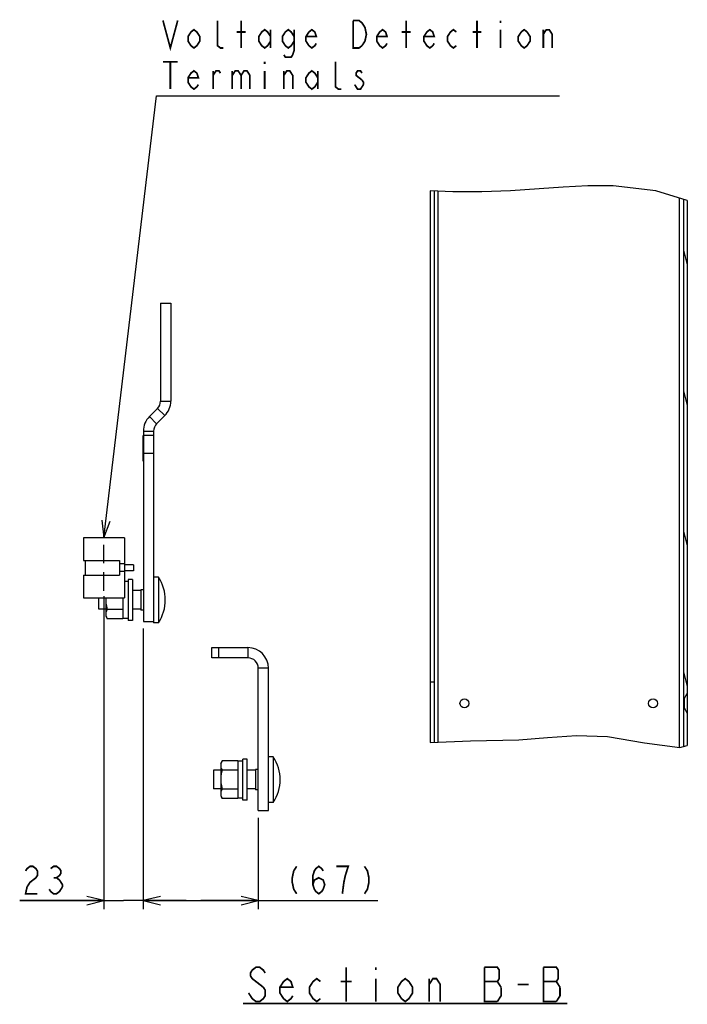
# Model space of a CAD drawing. Extents: x 29 to 422, y -226 to 287.
# Tile 32 of 63: x 344 to 422, y -178 to -63. Entities that reach past the tile are written whole.
import ezdxf

# ---------------------------------------------------------------- set-up
doc = ezdxf.new("R2010")
doc.units = 0
doc.header["$LTSCALE"] = 23.1
doc.linetypes.add('HIDDEN', pattern=[0.2, 0.1, -0.1])
doc.layers.get('0').update_dxf_attribs({"linetype": 'CONTINUOUS'})
for name, color, linetype in [('ALL_AXIS', 7, 'CONTINUOUS'), ('ALL_DIM', 7, 'CONTINUOUS'), ('ALL_FEATURES', 7, 'CONTINUOUS'), ('ALL_NOTE', 7, 'CONTINUOUS'), ('LAY0006-1', 7, 'CONTINUOUS'), ('LAY0006-2', 7, 'CONTINUOUS')]:
    doc.layers.add(name, color=color, linetype=linetype)
doc.dimstyles.get("Standard").update_dxf_attribs({"dimtxt": 2.5, "dimasz": 2.5, "dimexe": 1.25, "dimexo": 0.625, "dimtad": 1, "dimcen": 2.5, "dimazin": 3, "dimtfac": 1, "dimtmove": 0, "dimatfit": 3})

# ---------------------------------------------------------------- blocks, each defined once
blk = doc.blocks.new('_OPEN')
at = {"color": 0, "linetype": 'BYBLOCK'}
for p, q in [((0, 0), (-1, 0.25)), ((-1, -0.25), (0, 0)), ((-1, 0), (0, 0))]:
    blk.add_line(p, q, dxfattribs=at)
blk = doc.blocks.new('*D59')
at = {"layer": 'ALL_DIM', "color": 2, "linetype": 'CONTINUOUS'}
for p, q in [((358.91, -133.86), (358.91, -166.6)), ((372.31, -155.92), (372.31, -166.6)), ((358.91, -165.6), (365.61, -165.6)), ((372.31, -165.6), (365.61, -165.6)), ((365.61, -165.6), (386.26, -165.6))]:
    blk.add_line(p, q, dxfattribs=at)
at = {"layer": 'ALL_DIM', "color": 2, "linetype": 'CONTINUOUS', "xscale": 2, "yscale": 2, "zscale": 2, "rotation": 180}
blk.add_blockref('_OPEN', (358.91, -165.6), dxfattribs=at)
at = {"layer": 'ALL_DIM', "color": 2, "linetype": 'CONTINUOUS', "xscale": 2, "yscale": 2, "zscale": 2}
blk.add_blockref('_OPEN', (372.31, -165.6), dxfattribs=at)
blk = doc.blocks.new('*D60')
at = {"layer": 'ALL_DIM', "color": 2, "linetype": 'CONTINUOUS'}
for p, q in [((354.31, -130.09), (354.31, -166.6)), ((358.91, -134.14), (358.91, -166.6)), ((354.31, -165.6), (344.49, -165.6)), ((344.49, -165.6), (356.61, -165.6)), ((363.91, -165.6), (356.61, -165.6)), ((358.91, -165.6), (363.91, -165.6))]:
    blk.add_line(p, q, dxfattribs=at)
at = {"layer": 'ALL_DIM', "color": 2, "linetype": 'CONTINUOUS', "xscale": 2, "yscale": 2, "zscale": 2}
blk.add_blockref('_OPEN', (354.31, -165.6), dxfattribs=at)
at = {"layer": 'ALL_DIM', "color": 2, "linetype": 'CONTINUOUS', "xscale": 2, "yscale": 2, "zscale": 2, "rotation": 180}
blk.add_blockref('_OPEN', (358.91, -165.6), dxfattribs=at)

msp = doc.modelspace()

# ---------------------------------------------------------------- linework, layer by layer
at = {"color": 7, "linetype": 'CONTINUOUS'}
for p, q in [((405.088, -82.575), (401.761, -82.794)), ((407.903, -82.366), (405.088, -82.575)), ((410.751, -82.222), (407.903, -82.366)), ((413.715, -82.239), (410.751, -82.222)), ((418.718, -82.809), (413.715, -82.239)), ((395.005, -82.912), (392.373, -82.793)), ((398.392, -82.923), (395.005, -82.912)), ((401.761, -82.794), (398.392, -82.923)), ((422.373, -83.93), (418.718, -82.809)), ((421.913, -83.789), (421.913, -147.621)), ((422.373, -83.93), (422.373, -147.507)), ((422.015, -142.065), (421.913, -142.065)), ((422.015, -142.065), (422.373, -141.445)), ((422.015, -142.065), (422.015, -143.105)), ((422.015, -143.105), (421.913, -143.105)), ((422.015, -143.105), (422.373, -143.725)), ((392.373, -147.164), (397.096, -146.939)), ((397.096, -146.939), (402.718, -146.847)), ((402.718, -146.847), (406.064, -146.566)), ((406.064, -146.566), (409.437, -146.329)), ((409.437, -146.329), (413.044, -146.465)), ((413.044, -146.465), (417.395, -147.199)), ((417.395, -147.199), (421.487, -147.727)), ((421.487, -147.727), (422.373, -147.507))]:
    msp.add_line(p, q, dxfattribs=at)
at = {"color": 2, "linetype": 'CONTINUOUS'}
for p, q in [((421.913, -89.723), (422.373, -91.44)), ((421.913, -106.117), (422.373, -107.834)), ((421.913, -122.511), (422.373, -124.227)), ((421.913, -138.904), (422.373, -140.621))]:
    msp.add_line(p, q, dxfattribs=at)
at = {"layer": 'ALL_AXIS', "color": 7, "linetype": 'CONTINUOUS'}
for centre in [(396.373, -142.585), (418.373, -142.585)]:
    msp.add_circle(centre, 0.52, dxfattribs=at)
at = {"layer": 'ALL_DIM', "color": 2, "linetype": 'CONTINUOUS', "const_width": 0.2}
for points in [[(345.173, -162.131), (345.345, -161.864), (345.689, -161.598), (346.033, -161.598), (346.377, -161.864), (346.549, -162.131), (346.549, -162.664), (346.377, -162.931), (346.033, -163.198), (345.689, -163.464), (345.345, -163.998), (345.173, -164.798), (346.549, -164.798)], [(348.097, -161.864), (348.441, -161.598), (348.785, -161.598), (349.129, -161.864), (349.301, -162.131), (349.301, -162.398), (349.129, -162.664), (348.785, -162.931), (349.129, -163.198), (349.301, -163.464), (349.473, -163.731), (349.473, -163.998)], [(376.799, -161.598), (376.455, -162.131), (376.283, -162.931), (376.283, -163.464), (376.455, -164.264), (376.799, -164.798)], [(378.691, -163.731), (378.863, -163.198), (379.379, -162.931), (379.895, -163.198), (380.067, -163.731), (379.895, -164.264), (379.723, -164.531), (379.379, -164.798), (379.035, -164.531), (378.863, -164.264), (378.691, -163.731), (378.691, -162.664), (378.863, -162.131), (379.035, -161.864), (379.379, -161.598), (379.723, -161.864), (379.895, -162.131)], [(382.475, -162.664), (382.819, -161.598), (381.443, -161.598)], [(384.711, -161.598), (385.055, -162.131), (385.227, -162.931), (385.227, -163.464), (385.055, -164.264), (384.711, -164.798)], [(348.441, -162.931), (348.785, -162.931)], [(382.131, -164.798), (382.303, -163.464), (382.475, -162.664)], [(349.473, -163.998), (349.129, -164.531), (348.785, -164.798), (348.441, -164.798), (348.097, -164.531), (347.925, -164.264)]]:
    msp.add_lwpolyline(points, dxfattribs=at)
at = {"layer": 'ALL_FEATURES', "color": 7, "linetype": 'CONTINUOUS'}
for p, q in [((392.373, -82.793), (392.373, -147.164)), ((392.833, -82.814), (392.833, -147.142)), ((392.373, -140.085), (392.833, -140.085))]:
    msp.add_line(p, q, dxfattribs=at)
at = {"layer": 'ALL_FEATURES', "color": 9, "linetype": 'CONTINUOUS'}
for p, q in [((393.293, -147.12), (393.293, -82.834)), ((421.453, -147.723), (421.453, -83.648)), ((422.015, -142.585), (421.913, -142.585))]:
    msp.add_line(p, q, dxfattribs=at)
at = {"layer": 'ALL_NOTE', "color": 2, "linetype": 'CONTINUOUS'}
for p, q in [((354.313, -123.265), (360.434, -71.74)), ((360.434, -71.74), (360.684, -71.74)), ((360.684, -71.74), (407.468, -71.74))]:
    msp.add_line(p, q, dxfattribs=at)
at = {"layer": 'ALL_NOTE', "color": 2, "linetype": 'CONTINUOUS', "const_width": 0.2}
for points in [[(361.2, -62.94), (362.06, -66.14), (362.92, -62.94)], [(368.252, -66.14), (367.908, -66.14), (367.564, -65.874), (367.564, -62.94)], [(370.316, -66.14), (370.316, -62.94)], [(384.42, -65.874), (384.076, -66.14), (383.388, -66.14), (383.388, -62.94)], [(383.388, -62.94), (384.076, -62.94), (384.42, -63.207), (384.592, -63.474), (384.764, -63.74), (384.936, -64.54), (384.764, -65.34), (384.42, -65.874)], [(389.58, -66.14), (389.58, -62.94)], [(397.836, -66.14), (397.836, -62.94)], [(400.588, -62.94), (400.588, -63.207)], [(365.5, -65.34), (365.156, -65.874), (364.812, -66.14), (364.468, -65.874), (364.124, -65.34), (364.124, -64.807), (364.468, -64.274), (364.812, -64.007), (365.156, -64.274), (365.5, -64.807), (365.5, -65.34)], [(369.8, -64.274), (370.832, -64.274)], [(373.756, -65.34), (373.412, -65.874), (373.068, -66.14), (372.724, -65.874), (372.38, -65.34), (372.38, -64.807), (372.724, -64.274), (373.068, -64.007), (373.412, -64.274), (373.756, -64.807)], [(373.756, -64.007), (373.756, -66.14)], [(376.508, -65.34), (376.164, -65.874), (375.82, -66.14), (375.476, -65.874), (375.132, -65.34), (375.132, -64.807), (375.476, -64.274), (375.82, -64.007), (376.164, -64.274), (376.508, -64.807)], [(376.508, -64.007), (376.508, -66.407), (376.336, -66.94), (376.164, -67.207), (375.476, -67.207), (375.304, -66.94)], [(379.088, -65.607), (378.916, -65.874), (378.572, -66.14), (378.228, -65.874), (377.884, -65.34), (377.884, -64.807), (378.228, -64.274), (378.572, -64.007), (378.916, -64.274), (379.088, -64.807), (377.884, -64.807)], [(387.344, -65.607), (387.172, -65.874), (386.828, -66.14), (386.484, -65.874), (386.14, -65.34), (386.14, -64.807), (386.484, -64.274), (386.828, -64.007), (387.172, -64.274), (387.344, -64.807), (386.14, -64.807)], [(389.064, -64.274), (390.096, -64.274)], [(392.848, -65.607), (392.676, -65.874), (392.332, -66.14), (391.988, -65.874), (391.644, -65.34), (391.644, -64.807), (391.988, -64.274), (392.332, -64.007), (392.676, -64.274), (392.848, -64.807), (391.644, -64.807)], [(395.428, -65.874), (395.084, -66.14), (394.74, -65.874), (394.396, -65.34), (394.396, -64.807), (394.74, -64.274), (395.084, -64.007), (395.428, -64.274)], [(397.32, -64.274), (398.352, -64.274)], [(400.588, -64.007), (400.588, -66.14)], [(404.028, -65.34), (403.684, -65.874), (403.34, -66.14), (402.996, -65.874), (402.652, -65.34), (402.652, -64.807), (402.996, -64.274), (403.34, -64.007), (403.684, -64.274), (404.028, -64.807), (404.028, -65.34)], [(405.576, -64.54), (405.92, -64.007), (406.264, -64.007), (406.608, -64.54), (406.608, -66.14)], [(405.576, -66.14), (405.576, -64.007)], [(361.2, -67.74), (362.92, -67.74)], [(362.06, -67.74), (362.06, -70.94)], [(373.068, -67.74), (373.068, -68.007)], [(382.012, -70.94), (381.668, -70.94), (381.324, -70.674), (381.324, -67.74)], [(365.328, -70.407), (365.156, -70.674), (364.812, -70.94), (364.468, -70.674), (364.124, -70.14), (364.124, -69.607), (364.468, -69.074), (364.812, -68.807), (365.156, -69.074), (365.328, -69.607), (364.124, -69.607)], [(367.048, -69.34), (367.392, -68.807), (367.736, -68.807), (367.908, -69.074)], [(367.048, -70.94), (367.048, -68.807)], [(369.284, -69.34), (369.628, -68.807), (369.972, -68.807), (370.316, -69.34), (370.316, -70.94)], [(369.284, -68.807), (369.284, -70.94)], [(370.316, -69.34), (370.66, -68.807), (371.004, -68.807), (371.348, -69.34), (371.348, -70.94)], [(373.068, -68.807), (373.068, -70.94)], [(375.304, -69.34), (375.648, -68.807), (375.992, -68.807), (376.336, -69.34), (376.336, -70.94)], [(375.304, -70.94), (375.304, -68.807)], [(379.26, -70.14), (378.916, -70.674), (378.572, -70.94), (378.228, -70.674), (377.884, -70.14), (377.884, -69.607), (378.228, -69.074), (378.572, -68.807), (378.916, -69.074), (379.26, -69.607)], [(379.26, -68.807), (379.26, -70.94)], [(384.42, -69.074), (384.248, -68.807), (383.904, -68.807), (383.732, -69.074), (383.732, -69.34), (384.42, -69.874)], [(384.42, -69.874), (384.592, -70.14), (384.592, -70.407)], [(384.592, -70.407), (384.248, -70.94), (383.904, -70.94), (383.732, -70.674), (383.56, -70.407)], [(373.123, -174.034), (372.908, -173.7), (372.478, -173.367), (372.048, -173.367), (371.618, -173.7), (371.403, -174.034), (371.403, -174.367), (371.618, -174.7), (372.908, -175.7)], [(382.583, -177.367), (382.583, -173.367)], [(386.023, -173.367), (386.023, -173.7)], [(400.643, -175.7), (400.213, -175.034), (400.428, -174.7), (400.428, -173.7), (400.213, -173.367), (398.708, -173.367)], [(398.708, -173.367), (398.708, -177.367), (400.213, -177.367)], [(407.523, -175.7), (407.093, -175.034), (407.308, -174.7), (407.308, -173.7), (407.093, -173.367), (405.588, -173.367)], [(405.588, -173.367), (405.588, -177.367), (407.093, -177.367)], [(372.908, -175.7), (373.123, -176.034), (373.123, -176.7), (372.908, -177.034), (372.478, -177.367), (372.048, -177.367), (371.618, -177.034), (371.403, -176.7), (371.188, -176.367)], [(376.348, -176.7), (376.133, -177.034), (375.703, -177.367), (375.273, -177.034), (374.843, -176.367), (374.843, -175.7), (375.273, -175.034), (375.703, -174.7), (376.133, -175.034), (376.348, -175.7), (374.843, -175.7)], [(379.573, -177.034), (379.143, -177.367), (378.713, -177.034), (378.283, -176.367), (378.283, -175.7), (378.713, -175.034), (379.143, -174.7), (379.573, -175.034)], [(381.938, -175.034), (383.228, -175.034)], [(386.023, -174.7), (386.023, -177.367)], [(390.323, -176.367), (389.893, -177.034), (389.463, -177.367), (389.033, -177.034), (388.603, -176.367), (388.603, -175.7), (389.033, -175.034), (389.463, -174.7), (389.893, -175.034), (390.323, -175.7), (390.323, -176.367)], [(392.258, -177.367), (392.258, -174.7)], [(392.258, -175.367), (392.688, -174.7), (393.118, -174.7), (393.548, -175.367), (393.548, -177.367)], [(398.708, -175.034), (400.213, -175.034)], [(400.213, -177.367), (400.643, -176.7), (400.643, -175.7)], [(402.578, -175.367), (403.868, -175.367)], [(405.588, -175.034), (407.093, -175.034)], [(407.093, -177.367), (407.523, -176.7), (407.523, -175.7)], [(370.543, -177.591), (408.383, -177.591)]]:
    msp.add_lwpolyline(points, dxfattribs=at)
at = {"layer": 'ALL_NOTE', "color": 2, "linetype": 'CONTINUOUS'}
msp.add_lwpolyline([(354.052, -121.22), (354.313, -123.265), (355.046, -121.338)], dxfattribs=at)
at = {"layer": 'LAY0006-1', "color": 3, "linetype": 'CONTINUOUS'}
for p, q in [((360.913, -95.925), (360.913, -107.331)), ((359.616, -109.125), (360.562, -108.179)), ((358.893, -114.325), (358.893, -111.325)), ((358.913, -110.822), (358.913, -133.025))]:
    msp.add_line(p, q, dxfattribs=at)
at = {"layer": 'LAY0006-1', "color": 7, "linetype": 'CONTINUOUS'}
for p, q in [((360.913, -95.925), (362.113, -95.925)), ((362.113, -95.925), (362.113, -107.331)), ((360.465, -109.973), (361.41, -109.028)), ((360.113, -111.325), (358.893, -111.325)), ((360.113, -110.822), (360.113, -133.184)), ((360.113, -113.425), (358.913, -113.425)), ((358.913, -114.325), (358.893, -114.325)), ((351.913, -123.265), (351.913, -125.905)), ((356.713, -123.265), (351.913, -123.265)), ((356.713, -123.265), (356.713, -130.265)), ((351.913, -125.905), (356.113, -125.905)), ((352.113, -125.905), (352.113, -127.625)), ((356.113, -125.905), (356.113, -127.625)), ((356.713, -126.325), (356.113, -126.325)), ((356.713, -127.205), (356.113, -127.205)), ((357.753, -126.41), (356.713, -126.41)), ((357.753, -127.119), (356.713, -127.119)), ((357.753, -126.41), (357.753, -127.119)), ((351.913, -127.625), (351.913, -130.265)), ((351.913, -127.625), (356.113, -127.625)), ((357.133, -128.375), (356.713, -128.375)), ((357.133, -128.125), (357.133, -132.925)), ((357.633, -128.125), (357.133, -128.125)), ((357.633, -128.125), (357.633, -132.925)), ((360.673, -127.865), (360.113, -127.865)), ((360.673, -127.865), (360.673, -133.185)), ((358.613, -129.438), (357.633, -129.438)), ((358.613, -129.325), (358.613, -131.725)), ((358.913, -129.325), (358.613, -129.325)), ((351.913, -130.265), (356.713, -130.265)), ((353.713, -131.611), (353.713, -130.265)), ((354.533, -130.265), (354.533, -132.425)), ((354.547, -130.265), (354.533, -130.525)), ((356.533, -130.265), (356.533, -132.662)), ((354.533, -131.611), (353.713, -131.611)), ((356.533, -131.622), (354.703, -131.622)), ((358.613, -131.611), (357.633, -131.611)), ((358.913, -131.725), (358.613, -131.725)), ((354.533, -132.17), (354.552, -132.349)), ((354.533, -132.425), (354.703, -132.719)), ((356.533, -132.719), (354.703, -132.719)), ((356.533, -132.675), (356.533, -132.719)), ((357.133, -132.675), (356.533, -132.675)), ((357.633, -132.925), (357.133, -132.925)), ((358.913, -133.025), (360.113, -133.025)), ((360.673, -133.185), (360.113, -133.185))]:
    msp.add_line(p, q, dxfattribs=at)
at = {"layer": 'LAY0006-1', "color": 9, "linetype": 'CONTINUOUS'}
for p, q in [((360.913, -107.331), (362.113, -107.331)), ((360.562, -108.179), (361.41, -109.028)), ((359.616, -109.125), (360.465, -109.973)), ((358.913, -110.822), (360.113, -110.822)), ((358.913, -111.425), (358.893, -111.425)), ((358.913, -114.225), (358.893, -114.225))]:
    msp.add_line(p, q, dxfattribs=at)
at = {"layer": 'LAY0006-1', "color": 8, "linetype": 'HIDDEN'}
for p, q in [((354.313, -126.245), (354.313, -124.085)), ((354.313, -129.445), (354.313, -127.285))]:
    msp.add_line(p, q, dxfattribs=at)
at = {"layer": 'LAY0006-1', "color": 7, "linetype": 'CONTINUOUS'}
for points in [[(354.533, -130.525), (354.553, -130.886), (354.61, -131.249), (354.703, -131.622)], [(354.703, -131.622), (354.609, -131.81), (354.552, -131.991), (354.533, -132.17)], [(354.552, -132.349), (354.609, -132.531), (354.703, -132.719)]]:
    msp.add_lwpolyline(points, dxfattribs=at)
at = {"layer": 'LAY0006-1', "color": 3, "linetype": 'CONTINUOUS'}
for centre, radius, start, end in [((359.713, -107.331), 1.2, 315, 360), ((361.313, -110.822), 2.4, 135, 180)]:
    msp.add_arc(centre, radius, start, end, dxfattribs=at)
at = {"layer": 'LAY0006-1', "color": 7, "linetype": 'CONTINUOUS'}
for centre, radius, start, end in [((359.713, -107.331), 2.4, 315, 360), ((361.313, -110.822), 1.2, 135, 180), ((356.651, -130.525), 4.822, 326.52248, 33.47752)]:
    msp.add_arc(centre, radius, start, end, dxfattribs=at)
at = {"layer": 'LAY0006-2', "color": 7, "linetype": 'CONTINUOUS'}
for p, q in [((366.913, -137.285), (366.913, -136.085)), ((366.913, -136.085), (371.113, -136.085)), ((367.713, -137.285), (367.713, -136.085)), ((373.513, -155.085), (373.513, -138.485)), ((367.933, -149.585), (368.103, -149.291)), ((369.933, -149.291), (368.103, -149.291)), ((369.933, -149.291), (369.933, -149.335)), ((371.033, -149.085), (370.533, -149.085)), ((370.533, -153.885), (370.533, -149.085)), ((371.033, -153.885), (371.033, -149.085)), ((374.073, -148.825), (373.513, -148.825)), ((374.073, -148.825), (374.073, -154.145)), ((367.933, -150.398), (367.113, -150.398)), ((367.113, -150.398), (367.113, -152.571)), ((367.933, -149.585), (367.933, -153.385)), ((369.933, -150.388), (368.103, -150.388)), ((370.533, -149.335), (369.933, -149.335)), ((369.933, -149.348), (369.933, -153.622)), ((372.013, -150.398), (371.033, -150.398)), ((372.313, -150.285), (372.013, -150.285)), ((372.013, -150.285), (372.013, -152.685)), ((367.933, -152.571), (367.113, -152.571)), ((369.933, -152.582), (368.103, -152.582)), ((372.013, -152.571), (371.033, -152.571)), ((372.313, -152.685), (372.013, -152.685)), ((367.933, -153.13), (367.952, -153.309)), ((367.933, -153.385), (368.103, -153.679)), ((369.933, -153.679), (368.103, -153.679)), ((370.533, -153.635), (369.933, -153.635)), ((369.933, -153.635), (369.933, -153.679)), ((371.033, -153.885), (370.533, -153.885)), ((374.073, -154.145), (373.513, -154.145)), ((372.313, -155.085), (373.513, -155.085))]:
    msp.add_line(p, q, dxfattribs=at)
at = {"layer": 'LAY0006-2', "color": 9, "linetype": 'CONTINUOUS'}
for p, q in [((371.113, -136.085), (371.113, -137.285)), ((373.513, -138.485), (372.313, -138.485))]:
    msp.add_line(p, q, dxfattribs=at)
at = {"layer": 'LAY0006-2', "color": 3, "linetype": 'CONTINUOUS'}
for p, q in [((371.113, -137.285), (366.913, -137.285)), ((372.313, -155.085), (372.313, -138.485))]:
    msp.add_line(p, q, dxfattribs=at)
at = {"layer": 'LAY0006-2', "color": 7, "linetype": 'CONTINUOUS'}
for points in [[(368.103, -149.291), (368.009, -149.479), (367.952, -149.66), (367.933, -149.839)], [(367.933, -149.839), (367.952, -150.018), (368.009, -150.2), (368.103, -150.388)], [(368.103, -150.388), (368.009, -150.764), (367.952, -151.125), (367.933, -151.485)], [(367.933, -151.485), (367.953, -151.846), (368.01, -152.209), (368.103, -152.582)], [(368.103, -152.582), (368.009, -152.77), (367.952, -152.951), (367.933, -153.13)], [(367.952, -153.309), (368.009, -153.491), (368.103, -153.679)]]:
    msp.add_lwpolyline(points, dxfattribs=at)
for centre, radius, start, end in [((371.113, -138.485), 2.4, 0, 90), ((370.051, -151.485), 4.822, 326.52248, 33.47752)]:
    msp.add_arc(centre, radius, start, end, dxfattribs=at)
at = {"layer": 'LAY0006-2', "color": 3, "linetype": 'CONTINUOUS'}
msp.add_arc((371.113, -138.485), 1.2, 0, 90, dxfattribs=at)

# ---------------------------------------------------------------- dimensions: what is measured, and where the dimension line sits
at = {"layer": 'ALL_DIM', "color": 2, "linetype": 'CONTINUOUS'}
dim = msp.add_linear_dim(base=(358.913, -165.598), p1=(354.313, -130.086), p2=(358.913, -134.137), dimstyle='Standard', dxfattribs=at)
dim.commit()
dim.dimension.update_dxf_attribs({"geometry": '*D60', "text_midpoint": (344.485, -164.798), "dimtype": 128})
dim = msp.add_linear_dim(base=(358.913, -165.598), p1=(372.313, -155.922), p2=(358.913, -133.86), angle=180, dimstyle='Standard', dxfattribs=at)
dim.commit()
dim.dimension.update_dxf_attribs({"geometry": '*D59', "text_midpoint": (375.251, -164.798), "dimtype": 128})

doc.saveas('drawing.dxf')
